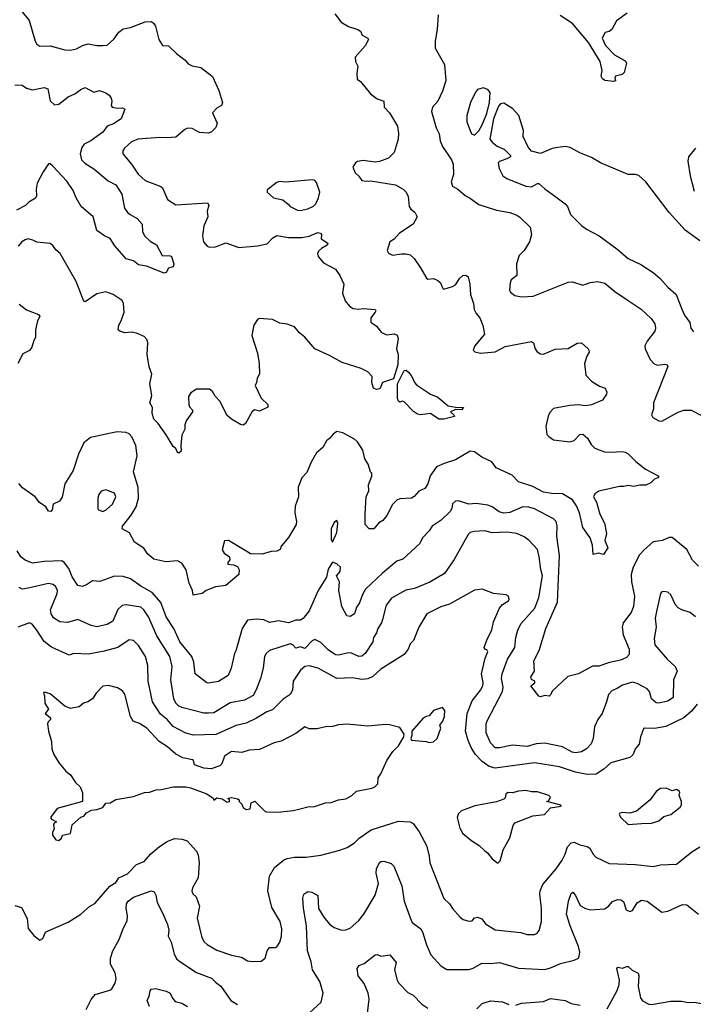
# Model space of a CAD drawing. Extents: x 1678759 to 1859541, y 384609 to 522867.
# Tile 98 of 256: x 1763388 to 1767990, y 417040 to 423761. Entities that reach past the tile are written whole.
import ezdxf

# ---------------------------------------------------------------- set-up
doc = ezdxf.new("R2010")
doc.units = 0

msp = doc.modelspace()

# ---------------------------------------------------------------- linework, layer by layer
at = {"layer": '0CON20XD'}
for points in [[(1763405, 423815.8), (1763453.1, 423755), (1763494.4, 423615), (1763505, 423594), (1763525, 423581.4), (1763595, 423583.6), (1763696.3, 423556.3), (1763735, 423553.5), (1763775, 423562.2), (1763816.7, 423585), (1763855, 423595.5), (1763915, 423584.3), (1763955.8, 423584.2), (1763985, 423586.7), (1764031.2, 423628.8), (1764065, 423676.2), (1764095, 423699.2), (1764145, 423708.6), (1764245, 423747.1), (1764287.9, 423747.9), (1764305, 423736.2), (1764315, 423716.7), (1764337.5, 423625), (1764363.3, 423585), (1764405, 423583.3), (1764459.7, 423529.7), (1764518.8, 423485), (1764539.7, 423459.7), (1764565, 423446), (1764625, 423435.7), (1764705, 423372.9), (1764747.1, 423277.1), (1764774.1, 423195), (1764765.3, 423174.7), (1764735, 423158.1), (1764705.8, 423125), (1764737.5, 423055), (1764727.1, 423025), (1764695.4, 422994.6), (1764675, 422987.5), (1764615, 422991.4), (1764565, 423018.1), (1764535, 423020.8), (1764515, 423012), (1764455, 422959.4), (1764395.4, 422954.6), (1764345, 422956.9), (1764195, 422945.6), (1764152.2, 422927.8), (1764103.3, 422885), (1764093.3, 422865), (1764092.5, 422845), (1764150.8, 422775), (1764197.2, 422707.2), (1764245, 422664.3), (1764352.5, 422622.5), (1764362.9, 422612.9), (1764398.1, 422535), (1764455, 422497.1), (1764671.7, 422511.7), (1764679.2, 422495), (1764669.4, 422455), (1764674, 422415), (1764645.6, 422355), (1764636.7, 422285), (1764644.4, 422245), (1764667.5, 422215), (1764685, 422208.2), (1764725, 422210.8), (1764795, 422237.3), (1764885, 422205.9), (1765012, 422218)], [(1765540.3, 423800.3), (1765584.4, 423744.4), (1765635, 423714.2), (1765697.5, 423695), (1765715, 423682.5), (1765726.7, 423655), (1765766.7, 423635), (1765770, 423625), (1765747.8, 423582.2), (1765678.8, 423505), (1765681.2, 423475), (1765698.8, 423445), (1765690, 423395), (1765693.3, 423355), (1765715, 423340), (1765783.3, 423255), (1765830.3, 423220.3), (1765876, 423206), (1765876.7, 423165), (1765914.2, 423125), (1765969.2, 423035), (1765976.2, 422985), (1765973.8, 422946.2), (1765946, 422855), (1765907.5, 422815), (1765845, 422794), (1765815, 422789.2), (1765735, 422800), (1765696.1, 422793.9), (1765682.5, 422785), (1765663.8, 422755), (1765678.8, 422715), (1765703.9, 422693.9), (1765725, 422663.8), (1765755, 422658), (1765785, 422662), (1765955, 422634.2), (1766007.5, 422605), (1766027.5, 422585), (1766041.2, 422555), (1766048.8, 422485), (1766058.8, 422468.8), (1766086.8, 422446.8), (1766102.5, 422415), (1766075, 422366.2), (1765983.3, 422305), (1765945, 422263.8), (1765916.7, 422245), (1765897.5, 422185), (1765907, 422167), (1765933.9, 422153.9), (1765995, 422164), (1766025, 422164), (1766055.7, 422155.7), (1766081.7, 422131.7), (1766125, 422066.7), (1766165.9, 421995.9), (1766175, 421990), (1766213.8, 421993.8), (1766245, 421981.2), (1766262, 421965), (1766275, 421930), (1766285, 421922.5), (1766345, 421939.2), (1766365, 421950.8), (1766395, 421998), (1766414.5, 422015.5), (1766435, 422017.5), (1766452, 422005), (1766463.9, 421956.1), (1766468, 421885), (1766487.1, 421825), (1766493.1, 421783.1), (1766505.9, 421755.9), (1766532, 421725), (1766552.7, 421672.7), (1766562, 421615), (1766496.2, 421535), (1766486.4, 421506.4), (1766497.5, 421495), (1766535, 421484.3), (1766635, 421494.2), (1766705, 421531.2), (1766883.9, 421563.9), (1766898.8, 421555), (1766910, 421515), (1766923.8, 421495), (1766945, 421481.2), (1766965, 421478), (1767045, 421511.1), (1767135, 421517.1), (1767195, 421554.3), (1767225, 421556.2), (1767272, 421515), (1767276, 421505), (1767277.3, 421492.7), (1767262, 421465), (1767246.7, 421415), (1767256.2, 421335), (1767295, 421294.2), (1767348.8, 421258.8), (1767386.7, 421245), (1767398.3, 421218.3), (1767396.2, 421205), (1767370, 421165), (1767295, 421131.2), (1767253.9, 421126.1), (1767205, 421131.4), (1767145, 421127.3), (1767033.6, 421106.4), (1767009.3, 421080.7), (1766997.8, 421055), (1766982.5, 420985), (1766990, 420930), (1767002.5, 420915), (1767035, 420894.4), (1767145, 420878.6), (1767175, 420889.2), (1767215, 420930), (1767235, 420932.5), (1767265.6, 420905.6), (1767291.7, 420861.7), (1767316.4, 420836.4), (1767382.4, 420812.4), (1767425, 420808.5), (1767503.9, 420813.9), (1767525, 420808.8), (1767545, 420798.8), (1767596.2, 420745), (1767663, 420693), (1767753.3, 420645), (1767747.5, 420635), (1767724.4, 420625.6), (1767700.5, 420599.5), (1767665, 420583.8), (1767625, 420584), (1767584.2, 420575.8), (1767545, 420581.9), (1767515.6, 420574.4), (1767484.2, 420575.8), (1767345, 420544), (1767317.5, 420525), (1767306.7, 420505), (1767328.9, 420468.9), (1767350, 420385), (1767383.3, 420325), (1767396.9, 420255), (1767386, 420205), (1767406.7, 420155), (1767375, 420110), (1767345, 420118.8), (1767305, 420110), (1767302, 420175), (1767285.8, 420225), (1767235, 420294), (1767211.8, 420395), (1767192, 420442), (1767165, 420483.1), (1767095, 420525.6), (1767022.8, 420527.2), (1766965, 420535.4), (1766893.7, 420573.7), (1766796.2, 420606.2), (1766751.7, 420651.7), (1766643.1, 420703.1), (1766612.1, 420742.1), (1766544.4, 420774.4), (1766495, 420812), (1766465, 420815.8), (1766365, 420757.8), (1766287.2, 420732.8), (1766235, 420708.9), (1766192.8, 420647.2), (1766177, 420593), (1766155, 420561.2), (1766115, 420544), (1766082.7, 420507.3), (1766065, 420496), (1765985, 420490), (1765965, 420480.6), (1765935, 420450.8), (1765895, 420376), (1765867.7, 420342.3), (1765842.3, 420327.7), (1765807.5, 420285), (1765775, 420286.7), (1765747.5, 420315), (1765746.9, 420385)], [(1766246.4, 423795), (1766240, 423695), (1766225.6, 423615.6), (1766226.6, 423566.6), (1766289.4, 423455), (1766300, 423345), (1766276.2, 423273.8), (1766243.8, 423206.2), (1766208.8, 423165), (1766201.9, 423135), (1766233.4, 423023.4), (1766253.3, 422983.3), (1766260.4, 422935), (1766275, 422896.2), (1766336.9, 422805), (1766349.4, 422775), (1766352.2, 422705), (1766336, 422655), (1766344, 422625), (1766382, 422605), (1766431.7, 422561.7), (1766468.3, 422541.7), (1766525, 422500), (1766645, 422461.4), (1766735, 422444.4), (1766785, 422426.9), (1766805, 422414), (1766874.3, 422345), (1766884.2, 422295), (1766870.8, 422245), (1766833.8, 422185), (1766798.8, 422151.2), (1766782, 422095), (1766783.9, 422016.1), (1766746.2, 421985), (1766737.5, 421965), (1766734.2, 421914.2), (1766741.4, 421901.4), (1766769.5, 421879.5), (1766815, 421870), (1766895.6, 421874.4), (1767135, 421969.2), (1767165, 421970.8), (1767235, 421948), (1767285, 421968), (1767335, 421973.8), (1767385, 421962), (1767453.8, 421905), (1767538.5, 421848.5), (1767632.5, 421785), (1767700.7, 421720.7), (1767725.8, 421685), (1767731.4, 421655), (1767725.6, 421634.4), (1767673.4, 421566.6), (1767659.2, 421535), (1767660, 421515), (1767695, 421442.5), (1767723.2, 421413.2), (1767745, 421402), (1767795, 421410), (1767810, 421405), (1767816.2, 421395), (1767718.6, 421145), (1767717.5, 421105), (1767703.8, 421065), (1767712.5, 421045), (1767755, 421023.3), (1767775, 421020), (1767885, 421083.1), (1767925, 421096.5), (1767975, 421095.5), (1768055.4, 421055.4)], [(1767538, 423805), (1767465, 423753.8), (1767433.3, 423695), (1767415, 423681.2), (1767386.7, 423673.3), (1767366.7, 423635), (1767388.8, 423585), (1767451.9, 423521.9), (1767525, 423480), (1767533.3, 423465), (1767518.3, 423401.7), (1767502.5, 423387.5), (1767457.5, 423375), (1767453.3, 423365), (1767457.5, 423345), (1767445, 423340), (1767385, 423346.7), (1767368.3, 423358.3), (1767360, 423375), (1767366.2, 423415), (1767354.3, 423475), (1767274.2, 423605), (1767164.4, 423735), (1767080.2, 423790.2)], [(1763355, 423316.2), (1763405, 423314), (1763435, 423294), (1763475, 423282.9), (1763555, 423298.6), (1763580, 423290), (1763595, 423207.5), (1763625, 423181.2), (1763655, 423183.8), (1763718, 423235), (1763765, 423254.4), (1763805, 423284.5), (1763835, 423298.1), (1763895, 423267.5), (1763933, 423277), (1763975, 423262), (1763998.8, 423245), (1764013.3, 423225), (1764017.5, 423205), (1764013.3, 423175), (1764020, 423165), (1764055, 423157.5), (1764089.3, 423159.3), (1764105, 423150), (1764081.2, 423085), (1764029.5, 423050.5), (1763985.6, 423034.4), (1763955.5, 422994.5), (1763872.5, 422935), (1763828, 422912), (1763811.9, 422888.1), (1763800.8, 422845), (1763810.8, 422805), (1763831.5, 422781.5), (1763895, 422743.1), (1763991.7, 422661.7), (1764044.3, 422635), (1764085, 422570), (1764104.6, 422474.6), (1764124, 422445), (1764142.1, 422432.1), (1764190, 422405), (1764223.8, 422365), (1764226, 422315), (1764240, 422285), (1764279.4, 422249.4), (1764321.2, 422225), (1764362, 422152), (1764415, 422150), (1764424.4, 422144.4), (1764440.5, 422095), (1764436.7, 422075), (1764403.8, 422066.2), (1764387.5, 422035), (1764375, 422031.2), (1764255, 422079.2), (1764198.7, 422088.7), (1764165, 422116), (1764115, 422130), (1764038.7, 422218.7), (1764005, 422268.8), (1763967.5, 422285), (1763915, 422322.5), (1763888.8, 422415), (1763806.8, 422486.8), (1763773.1, 422545), (1763752.7, 422595), (1763709.9, 422659.9), (1763615, 422760.6), (1763595, 422776.9), (1763585, 422777.5), (1763547.6, 422722.4), (1763508.1, 422645), (1763499.4, 422605), (1763501.7, 422558.3), (1763496.7, 422543.3), (1763450, 422515), (1763427.6, 422492.4), (1763365, 422460.6)], [(1766495, 422973.3), (1766525, 423002.2), (1766546.3, 423043.7), (1766579.9, 423120.1), (1766597.9, 423195), (1766601.4, 423265), (1766585, 423284), (1766555, 423296.2), (1766515.6, 423284.4), (1766502.6, 423267.4), (1766467.8, 423195), (1766443.4, 423106.6), (1766443.4, 423063.4), (1766464.4, 423005), (1766475, 422982.5), (1766495, 422973.3)], [(1768035, 422252), (1767934, 422324), (1767825.5, 422445), (1767665, 422655.4), (1767618.3, 422698.3), (1767595.5, 422705.5), (1767545, 422703.6), (1767355, 422784), (1767295, 422820), (1767215, 422853.3), (1767149.2, 422889.2), (1767115, 422896), (1767065, 422890), (1767025, 422881.2), (1766945, 422848), (1766885, 422863.3), (1766861.4, 422891.4), (1766826.2, 422965), (1766829.2, 423005), (1766798.3, 423108.3), (1766755, 423154), (1766695, 423191.4), (1766672.2, 423187.8), (1766657.9, 423172.1), (1766624.6, 423085.4), (1766600.4, 422945), (1766615, 422925.5), (1766648.8, 422898.8), (1766700, 422875), (1766740, 422835), (1766740, 422825), (1766727.5, 422815), (1766666.4, 422793.6), (1766657.5, 422785), (1766662.5, 422745), (1766689.2, 422695), (1766715, 422677.1), (1766845, 422625.8), (1766885, 422621.4), (1766925, 422643.8), (1766935, 422643.8), (1766975, 422605.8), (1767051.3, 422551.3), (1767115, 422503.8), (1767130, 422485), (1767151.2, 422431.2), (1767225.7, 422355.7), (1767260.3, 422330.3), (1767345.8, 422285), (1767466.6, 422196.6), (1767545, 422130.6), (1767630.2, 422090.2), (1767715.7, 422035), (1767764, 421995), (1767815.7, 421935), (1767872.5, 421885), (1767910.4, 421785), (1767930, 421745), (1767965.5, 421695), (1767973.1, 421655), (1767991.4, 421631.4)], [(1768004.6, 422885.4), (1767955.9, 422824.1), (1767952.9, 422795), (1767968, 422695), (1767995, 422590)], [(1765305, 422458.6), (1765325, 422464.4), (1765355, 422470), (1765395, 422488.5), (1765410, 422505), (1765429.3, 422545), (1765439.2, 422585), (1765415, 422650), (1765405, 422662.5), (1765385, 422668.6), (1765205, 422651.2), (1765163.6, 422656.4), (1765145, 422650), (1765079.3, 422600.7), (1765077.5, 422585), (1765122.5, 422545), (1765185, 422531.2), (1765222.7, 422502.7), (1765236.2, 422485), (1765285, 422461.4), (1765305, 422458.6)], [(1765012, 422218), (1765078.8, 422231.2), (1765116.7, 422273.3), (1765145, 422287.9), (1765224.7, 422274.7), (1765315, 422275.5), (1765366.3, 422283.7), (1765425, 422307.5), (1765442.5, 422305), (1765450, 422295), (1765447.5, 422265), (1765493.8, 422235), (1765487.9, 422222.1), (1765449.7, 422200.3), (1765429.3, 422180.7), (1765422.5, 422165), (1765426.7, 422145), (1765462.7, 422102.7), (1765545, 422057.5), (1765575.5, 422015.5), (1765602.2, 421955), (1765592.5, 421895), (1765611.8, 421841.8), (1765640.8, 421805), (1765665, 421790), (1765705, 421784.4), (1765735, 421790.8), (1765815, 421782.5), (1765820, 421775), (1765816, 421765), (1765786, 421725), (1765787.1, 421697.1), (1765825, 421670), (1765858.8, 421625), (1765895, 421610.8), (1765945, 421615.8), (1765966.8, 421606.8), (1765972.5, 421585), (1765960.8, 421515), (1765974.3, 421475), (1765971.2, 421405), (1765940.9, 421309.1), (1765865.9, 421284.1), (1765847.8, 421242.2), (1765825, 421237.5), (1765805, 421246.7), (1765794.1, 421284.1), (1765795.3, 421325.3), (1765767.1, 421357.1), (1765721.3, 421381.3), (1765591.1, 421421.1), (1765505, 421470), (1765405, 421515.5), (1765335, 421593.1), (1765300.5, 421620.5), (1765265, 421665.7), (1765215, 421682.9), (1765165, 421690), (1765115, 421714.2), (1765025, 421721.2), (1765013.3, 421715), (1764986.2, 421675), (1764973.8, 421605), (1765012.5, 421485), (1765024.2, 421415), (1765025.6, 421344.4), (1765010, 421315), (1765006.4, 421283.6), (1764996.7, 421265), (1765037.7, 421177.7), (1765083.8, 421135), (1765083.9, 421116.1), (1765025, 421090), (1764995, 421097.5), (1764975, 421087.5), (1764931.2, 421005), (1764915, 420993.3), (1764895, 420998), (1764835, 421033.3), (1764805, 421060), (1764755, 421156.7), (1764722.1, 421192.1), (1764705, 421222.5), (1764685, 421240), (1764595, 421240), (1764556.7, 421215), (1764541.7, 421188.3), (1764542, 421135), (1764547.7, 421117.7), (1764567.5, 421095), (1764567.5, 421085), (1764526, 421024), (1764516, 420995), (1764516.7, 420965), (1764496.2, 420925), (1764488, 420855), (1764490, 420815), (1764475, 420802.5), (1764465, 420806.2), (1764453.8, 420833.8), (1764435, 420847.5), (1764388, 420928), (1764334.1, 421004.1), (1764305, 421033.3), (1764292.9, 421075), (1764294, 421115), (1764276.4, 421146.4), (1764289.4, 421195), (1764277.5, 421275), (1764291.2, 421341.2), (1764272.1, 421392.1), (1764257.9, 421475), (1764263.5, 421555), (1764257.8, 421575), (1764238.1, 421598.1), (1764185, 421621.1), (1764152.7, 421627.3), (1764105, 421624), (1764072.5, 421635), (1764061.2, 421645), (1764065.7, 421675), (1764081.9, 421705), (1764101.1, 421765), (1764097.1, 421825), (1764088.8, 421845), (1764026.1, 421886.1), (1763975, 421904.3), (1763915, 421890.8), (1763835, 421836.2), (1763825, 421840), (1763774.4, 421975), (1763664, 422165), (1763635, 422190.8), (1763615, 422220.8), (1763595, 422233.1), (1763505, 422243.5), (1763476.4, 422256.4), (1763445, 422265.6), (1763425, 422259.4), (1763402, 422245), (1763377.5, 422215)], [(1763385, 421820), (1763435, 421780), (1763515, 421750), (1763526, 421735), (1763509.2, 421705), (1763495.8, 421645), (1763496.2, 421595), (1763481.2, 421565), (1763471.2, 421525), (1763455, 421502), (1763409.3, 421480.7), (1763373.8, 421415)], [(1766285, 421034.5), (1766250, 421035), (1766195, 421073.3), (1766125, 421064.2), (1766105, 421068), (1766076.9, 421086.9), (1766015, 421153.3), (1766003.8, 421156.2), (1765985, 421150), (1765975, 421157.5), (1765968.8, 421175), (1765969.5, 421275), (1766015, 421367.5), (1766028.3, 421368.3), (1766045, 421352), (1766067.1, 421325), (1766084.5, 421284.5), (1766098.5, 421268.5), (1766194.6, 421204.6), (1766245, 421184), (1766315, 421126), (1766365, 421115.8), (1766420, 421115), (1766405, 421097.5), (1766365, 421101.2), (1766330, 421085), (1766352.5, 421065), (1766358.3, 421051.7), (1766285, 421034.5)], [(1765746.9, 420385), (1765755.6, 420504.4), (1765771.9, 420545), (1765771.5, 420585), (1765793.8, 420645), (1765792.5, 420665), (1765783.8, 420675), (1765767.7, 420727.7), (1765745, 420763.3), (1765732.6, 420822.6), (1765695, 420880.5), (1765675, 420897.5), (1765595, 420940.6), (1765555, 420949.2), (1765528.2, 420931.8), (1765507.5, 420905), (1765483.1, 420886.9), (1765458.1, 420841.9), (1765414.6, 420805.4), (1765378.2, 420741.8), (1765348.6, 420671.4), (1765316, 420635), (1765290, 420570), (1765292.5, 420505), (1765270.5, 420439.5), (1765266.7, 420395), (1765278.6, 420335), (1765275.7, 420314.3), (1765223.6, 420226.4), (1765175, 420167.5), (1765166.7, 420145), (1765145, 420133.3), (1765105, 420130), (1765045, 420113.3), (1764965, 420116.2), (1764927.6, 420137.6), (1764815, 420206.2), (1764787, 420203), (1764771.7, 420141.7), (1764785, 420120), (1764820, 420095), (1764823.3, 420075), (1764810, 420055), (1764810, 420045), (1764849.3, 420039.3), (1764875, 420027.5), (1764887.5, 420005), (1764883.8, 419975), (1764795, 419898), (1764725, 419888.8), (1764662.5, 419865), (1764635, 419843.3), (1764573, 419833), (1764568.8, 419865), (1764545.6, 419915), (1764524.4, 420005), (1764495, 420052), (1764465, 420067.5), (1764385, 420060.8), (1764305, 420079.2), (1764263, 420113), (1764235, 420153.3), (1764171.2, 420195), (1764138.3, 420258.3), (1764086.7, 420285), (1764089.2, 420305), (1764150.3, 420379.7), (1764183.8, 420435), (1764198.9, 420495), (1764197.6, 420567.6), (1764164.5, 420675), (1764190, 420785), (1764180.7, 420855), (1764154.7, 420914.7), (1764135, 420934.4), (1764115, 420942.9), (1764053.1, 420946.9), (1763870.7, 420909.3), (1763825, 420873.3), (1763789.2, 420795), (1763751.9, 420685), (1763697, 420593), (1763677.9, 420502.1), (1763660, 420475), (1763616.1, 420453.9), (1763608.8, 420415), (1763600, 420405), (1763585, 420406.7), (1763566.2, 420435), (1763523.8, 420465), (1763492.5, 420505), (1763406.2, 420565), (1763381.4, 420595)], [(1763955, 420404.3), (1763979.2, 420415), (1764021.1, 420455), (1764044.3, 420505), (1764035, 420529.2), (1763975, 420552), (1763945, 420544), (1763929.3, 420520.7), (1763921.5, 420495), (1763920.8, 420425), (1763926.7, 420415), (1763955, 420404.3)], [(1768025, 420030.6), (1767985, 420072.5), (1767945.4, 420145.4), (1767845, 420226.2), (1767825, 420226.7), (1767780, 420205), (1767715, 420196), (1767655, 420144.3), (1767622.7, 420107.3), (1767579.3, 420025), (1767563.9, 419975), (1767566.2, 419925), (1767588.5, 419825), (1767582.1, 419755), (1767565.3, 419714.7), (1767511.1, 419645), (1767503.3, 419615), (1767511.5, 419561.5), (1767551.9, 419465), (1767551.7, 419428.3), (1767532.3, 419407.7), (1767491.1, 419388.9), (1767416.8, 419373.2), (1767345, 419348.6), (1767301.7, 419348.3), (1767205, 419295.7), (1767132.5, 419277.5), (1767025, 419177.5), (1767016.7, 419155), (1767005, 419143.3), (1766975, 419148.8), (1766945, 419140), (1766935, 419142.5), (1766880, 419215), (1766906.7, 419235), (1766906.7, 419245), (1766885, 419257.5), (1766878.8, 419275), (1766904, 419315), (1766900.8, 419385), (1766935.5, 419454.5), (1766982.2, 419605), (1767062.5, 419785), (1767075.9, 420104.1), (1767057.7, 420235), (1767058.5, 420305), (1767051.9, 420335), (1767035, 420352.9), (1766905, 420422.5), (1766865, 420434.7), (1766825, 420435.3), (1766735, 420397.6), (1766692.8, 420392.8), (1766662.3, 420402.3), (1766615, 420436.5), (1766586.7, 420446.7), (1766505, 420459.6), (1766455, 420454.5), (1766385, 420476.9), (1766365, 420475.7), (1766345, 420456.7), (1766340, 420425), (1766328.6, 420405), (1766266, 420345), (1766205.5, 420304.5), (1766185, 420272.5), (1766140, 420225), (1766120.8, 420185), (1766005, 420079.4), (1765965, 420064.4), (1765866.8, 419983.2), (1765750, 419875), (1765732.5, 419842.5), (1765707.5, 419775), (1765689.1, 419750.9), (1765675, 419706), (1765645, 419688), (1765622.3, 419692.3), (1765588, 419755), (1765568.5, 419865), (1765571.4, 419925), (1765552.5, 419965), (1765576.7, 419995), (1765579.4, 420025), (1765555, 420047.5), (1765525, 420057.5), (1765495, 420010), (1765482.5, 419955), (1765427.5, 419865), (1765366.3, 419725), (1765325, 419673.5), (1765305, 419663.3), (1765275, 419661.9), (1765225, 419644.5), (1765155, 419658.5), (1765095, 419646.5), (1765055, 419664.2), (1765005, 419668.8), (1764945, 419662), (1764906.9, 419605), (1764865, 419454), (1764855.5, 419435), (1764832.9, 419335), (1764811.2, 419285), (1764745.4, 419244.6), (1764675, 419231.4), (1764665, 419234.2), (1764586, 419295), (1764578.2, 419375), (1764563.5, 419415), (1764481.5, 419515), (1764439.6, 419605), (1764388, 419685), (1764352.4, 419782.4), (1764291.9, 419851.9), (1764215, 419893.6), (1764145, 419945.5), (1764095, 419961.5), (1764035, 419962.2), (1763935, 419925.6), (1763885, 419930.8), (1763845, 419904), (1763815, 419892), (1763785, 419900), (1763745, 419958.6), (1763723.1, 420015), (1763693.9, 420053.9), (1763675, 420067.5), (1763555, 420063.5), (1763475, 420050.6), (1763425, 420072.1), (1763396.4, 420095), (1763370.8, 420135)], [(1765525, 420193.8), (1765555, 420260), (1765561.4, 420321.4), (1765555, 420343.3), (1765535, 420328.8), (1765514.5, 420285), (1765514.5, 420214.5), (1765525, 420193.8)], [(1768005, 419685.6), (1767968.8, 419715), (1767912, 419732), (1767887.1, 419747.1), (1767867.6, 419767.6), (1767835, 419836.2), (1767815, 419853.3), (1767785, 419858), (1767775, 419856.7), (1767766.2, 419845), (1767738, 419722), (1767730, 419675), (1767735.3, 419615), (1767722.9, 419537.1), (1767727.8, 419495), (1767811.4, 419395), (1767865.9, 419345.9), (1767878.9, 419315), (1767853.6, 419255), (1767852.9, 419135), (1767815, 419109.6), (1767755, 419096.5), (1767735, 419098.1), (1767705, 419124.3), (1767689.2, 419175), (1767675, 419193.5), (1767605, 419229.6), (1767575, 419238.7), (1767505, 419218.8), (1767465, 419193.1), (1767435, 419182.9), (1767409.4, 419155), (1767397.5, 419105), (1767366, 419025), (1767338, 418985), (1767315.6, 418935), (1767305.4, 418855), (1767291.3, 418818.7), (1767260.6, 418785), (1767225, 418763.5), (1767185, 418756.2), (1767161.4, 418761.4), (1767096.8, 418796.8), (1766975, 418821.8), (1766915, 418817.2), (1766855, 418800.5), (1766755, 418809.6), (1766665, 418790), (1766635, 418791.5), (1766605, 418824.3), (1766573.4, 418893.4), (1766575.3, 418954.7), (1766581.8, 418975), (1766686.1, 419175), (1766689.6, 419205), (1766680.3, 419265), (1766684, 419295), (1766720, 419395), (1766770.4, 419475), (1766776.2, 419545), (1766790, 419595), (1766812.3, 419637.7), (1766906.2, 419745), (1766935, 419818), (1766958.6, 419965), (1766947.1, 420007.1), (1766937.3, 420095), (1766925, 420143.8), (1766868, 420205), (1766835, 420231.4), (1766785, 420254.4), (1766715, 420264), (1766615, 420259.3), (1766565, 420273.1), (1766491.5, 420268.5), (1766465, 420260), (1766452, 420248), (1766355, 420076.7), (1766288.9, 419981.1), (1766188.8, 419921.2), (1766085, 419878.5), (1766025, 419866.9), (1765928.3, 419811.7), (1765890.9, 419765), (1765867, 419667), (1765860.5, 419645), (1765834.5, 419605), (1765825.7, 419575), (1765805.6, 419545), (1765800, 419515), (1765748.9, 419435), (1765725, 419416.5), (1765705, 419414.6), (1765655, 419436.7), (1765635, 419438.9), (1765566.7, 419423.3), (1765545.4, 419425.4), (1765495, 419460.6), (1765445, 419509.5), (1765405, 419529.4), (1765385, 419522.2), (1765335, 419469.4), (1765305, 419480), (1765275, 419471.4), (1765254.6, 419494.6), (1765235, 419499.6), (1765095, 419454.4), (1765071.9, 419435), (1765061.1, 419415), (1765051.9, 419335), (1765033.1, 419265), (1765003.6, 419186.4), (1764981.7, 419148.3), (1764923, 419117), (1764825, 419097.5), (1764715, 419030), (1764678.2, 419028.2), (1764645, 419028.2), (1764505, 419062.9), (1764475, 419076.2), (1764453.8, 419095), (1764440, 419125), (1764420.9, 419255), (1764430.4, 419345), (1764413.4, 419415), (1764325.2, 419555.2), (1764266.7, 419685), (1764235, 419732.2), (1764215, 419750.9), (1764115, 419767.8), (1764088.3, 419761.7), (1764057.5, 419735), (1764024, 419655), (1763985, 419632.9), (1763915, 419617.9), (1763875.3, 419625.3), (1763785, 419666.9), (1763715, 419645.5), (1763661.7, 419651.7), (1763618.8, 419678.8), (1763602.5, 419705), (1763597, 419733)], [(1763597, 419733), (1763642.7, 419845), (1763645.3, 419865), (1763635, 419888.9), (1763616.3, 419906.3), (1763585, 419912), (1763445, 419879.6), (1763405, 419874.5), (1763385, 419884.4)], [(1768015, 419088.1), (1767977.8, 419042.2), (1767924, 418996), (1767802.7, 418937.3), (1767725, 418921.8), (1767655.9, 418924.1), (1767650.3, 418919.7), (1767629.6, 418865), (1767620.8, 418815), (1767595, 418786.7), (1767576.8, 418743.2), (1767555.6, 418724.4), (1767425, 418688.6), (1767379.2, 418645), (1767325, 418611.5), (1767265, 418609.2), (1767185, 418624.1), (1767075, 418661.2), (1766905, 418687.5), (1766635, 418652.5), (1766594.3, 418664.3), (1766546.4, 418696.4), (1766501.5, 418745), (1766472.4, 418792.4), (1766450.9, 418840.9), (1766433.9, 418905), (1766444, 419026), (1766478.2, 419111.8), (1766535.4, 419185), (1766551.2, 419215), (1766553.9, 419235), (1766542.8, 419295), (1766567.1, 419402.9), (1766585.8, 419445), (1766578.8, 419458.8), (1766565, 419463.8), (1766561.4, 419475), (1766579.1, 419525), (1766612.9, 419597.1), (1766625, 419650.8), (1766666.5, 419743.5), (1766685, 419768.6), (1766726.7, 419795), (1766732, 419805), (1766728, 419825), (1766710, 419835), (1766625, 419843.3), (1766547, 419873), (1766495, 419866.2), (1766325, 419772.5), (1766265, 419753.8), (1766169.2, 419705), (1766115, 419613.8), (1766077.3, 419522.7), (1766055, 419501.2), (1766041.5, 419465), (1766015, 419427.5), (1765855, 419327.7), (1765801.3, 419278.7), (1765765, 419262.7), (1765725, 419257.3), (1765658.3, 419268.3), (1765555, 419263.5), (1765425.7, 419334.3), (1765365, 419349.5), (1765335, 419346.6), (1765305, 419320.3), (1765256.9, 419245), (1765251.1, 419185), (1765235.3, 419154.7), (1765187.2, 419122.8), (1765115, 419050.8), (1765075, 419036.4), (1765006.4, 418993.6), (1764935, 418958.4), (1764867.3, 418942.7), (1764728.4, 418881.6), (1764575, 418876.8), (1764521.9, 418891.9), (1764435.7, 418935.7), (1764395, 418983.1), (1764350.3, 419020.3), (1764294.6, 419105), (1764265.3, 419245.3), (1764263.1, 419353.1), (1764248.2, 419415), (1764200.4, 419490.4), (1764165, 419524.4), (1764135, 419527.5), (1764059.2, 419475), (1763965, 419450), (1763858.7, 419431.3), (1763755, 419435.7), (1763725, 419424.3), (1763605, 419477.7), (1763555, 419517.7), (1763505, 419593.3), (1763472.9, 419635), (1763455, 419644.3), (1763375.4, 419614.6)], [(1763655, 418157.5), (1763672.5, 418175), (1763680, 418195), (1763733.9, 418206.1), (1763745.6, 418264.4), (1763805, 418316.7), (1763826.1, 418323.9), (1763843.9, 418346.1), (1763877.5, 418365), (1763915, 418368.8), (1763955, 418383.3), (1763976.7, 418413.3), (1764005.8, 418414.2), (1764045, 418439.2), (1764165, 418458), (1764240, 418485), (1764275, 418488.8), (1764320, 418505), (1764356.4, 418506.4), (1764435, 418523.8), (1764523.6, 418523.6), (1764555, 418516.7), (1764665, 418476.7), (1764708.3, 418448.3), (1764715, 418432.5), (1764735, 418450), (1764771.7, 418441.7), (1764805, 418420), (1764820, 418425), (1764820, 418435), (1764810, 418445), (1764815, 418447.5), (1764835, 418452.5), (1764875, 418442.5), (1764886.1, 418436.1), (1764887.5, 418425), (1764906.1, 418406.1), (1764915, 418382.5), (1764935, 418368.8), (1764962.5, 418375), (1764970, 418415), (1764995, 418426), (1765065, 418356.7), (1765075, 418353.8), (1765151.7, 418351.7), (1765255, 418362), (1765295, 418372.9), (1765365, 418391.2), (1765395, 418388.8), (1765476.1, 418416.1), (1765515, 418418), (1765565, 418436), (1765615, 418442.5), (1765657.5, 418465), (1765687.5, 418495), (1765792.5, 418515), (1765813.3, 418525), (1765833.9, 418546.1), (1765836.2, 418585), (1765855, 418612.5), (1765895.8, 418704.2), (1765936.2, 418765), (1765976.2, 418805), (1766012.5, 418865), (1766013.3, 418885), (1765985, 418930), (1765915, 418947.5), (1765885, 418950), (1765765, 418938), (1765625, 418953.1), (1765565, 418948.9), (1765524.5, 418935.5), (1765475.7, 418934.3), (1765420.5, 418919.5), (1765365, 418920), (1765335, 418933.3), (1765275, 418889.2), (1765173.4, 418836.6), (1765125, 418823.8), (1765025, 418778.5), (1764954.5, 418774.5), (1764905, 418759.1), (1764835, 418764.7), (1764786.9, 418735), (1764767.7, 418682.3), (1764755, 418667.1), (1764695, 418648), (1764645, 418652), (1764582.5, 418675), (1764576, 418705), (1764569.1, 418709.1), (1764502.6, 418722.6), (1764455, 418746.5), (1764398.2, 418798.2), (1764339.5, 418835), (1764255.8, 418925), (1764205, 418956.5), (1764163.8, 418973.8), (1764145.5, 419005), (1764105, 419157.5), (1764089.5, 419179.5), (1764055, 419201.2), (1763995, 419216.2), (1763955, 419212), (1763910.8, 419165), (1763885, 419126.2), (1763854.2, 419105.8), (1763824.5, 419095.5), (1763795, 419070.8), (1763735, 419060), (1763696.7, 419075), (1763595, 419158.8), (1763555, 419170), (1763550, 419165), (1763556.7, 419146.7), (1763558.8, 419095), (1763583.3, 419055), (1763562.5, 419025), (1763597.5, 418995), (1763597.5, 418985), (1763581.2, 418968.8), (1763576.7, 418955), (1763583.8, 418905), (1763603.8, 418835), (1763608, 418785), (1763621.2, 418745), (1763656.2, 418685), (1763701.7, 418631.7), (1763735, 418606.2), (1763768.8, 418555), (1763800, 418525), (1763816.4, 418483.6), (1763816.1, 418423.9), (1763643.3, 418376.7), (1763597.5, 418315), (1763603.9, 418303.9), (1763640, 418285), (1763623.6, 418276.4), (1763617.5, 418265), (1763622.5, 418235), (1763612.5, 418215), (1763612.5, 418195), (1763635, 418162.5), (1763655, 418157.5)], [(1766186.1, 418826.1), (1766215, 418832), (1766240, 418855), (1766264, 418925), (1766258.8, 418945), (1766277.4, 418972.6), (1766289.2, 419005), (1766291.2, 419045), (1766275, 419066.7), (1766215, 419046), (1766185, 419008.8), (1766164.2, 419005.8), (1766145, 418993.8), (1766067.5, 418905), (1766067.5, 418875), (1766060, 418855), (1766065, 418842.5), (1766165, 418833.3), (1766186.1, 418826.1)], [(1766655, 418002.5), (1766669.5, 418020.5), (1766690.8, 418095), (1766735, 418176.2), (1766758.5, 418261.5), (1766770.6, 418279.4), (1766894.3, 418325.7), (1766973.3, 418335), (1767015, 418381.2), (1767086.4, 418393.6), (1767085, 418400), (1766990, 418425), (1767000, 418430), (1767013.3, 418455), (1767002.5, 418465), (1766925, 418490), (1766885, 418490), (1766845, 418500.6), (1766795, 418495.6), (1766755, 418482.9), (1766722.5, 418485), (1766708.8, 418475), (1766705, 418450), (1766695, 418440), (1766645, 418422.5), (1766497.5, 418395), (1766405, 418360), (1766385, 418343.3), (1766375.6, 418315), (1766395, 418242), (1766414.5, 418205), (1766475.7, 418155.7), (1766526.2, 418125), (1766565, 418088.8), (1766584, 418074), (1766615, 418033.3), (1766655, 418002.5)], [(1767545, 418268), (1767635, 418274), (1767705, 418277.5), (1767755, 418292), (1767788.6, 418321.4), (1767835, 418336), (1767898.8, 418385), (1767908.3, 418401.7), (1767910, 418425), (1767892.5, 418465), (1767897.5, 418485), (1767892.5, 418495), (1767875, 418506.2), (1767845, 418496.7), (1767805, 418515.8), (1767765, 418514), (1767736.8, 418493.2), (1767695, 418436), (1767602.1, 418357.9), (1767555, 418343.8), (1767505, 418350), (1767487.5, 418345), (1767484, 418335), (1767494.3, 418315), (1767545, 418268)], [(1763355, 417713.8), (1763400.5, 417700.5), (1763438.6, 417625), (1763446.6, 417556.6), (1763485, 417508.8), (1763525, 417477.5), (1763545, 417490), (1763565, 417532.5), (1763581.7, 417541.7), (1763718.3, 417601.7), (1763805, 417656.2), (1763865, 417708.8), (1763901.7, 417728.3), (1764004.5, 417845.5), (1764045, 417871.2), (1764065.7, 417904.3), (1764125, 417930.8), (1764185.6, 417994.4), (1764238, 418015), (1764282.8, 418067.2), (1764343.5, 418116.5), (1764395, 418151.9), (1764445, 418172.5), (1764498.3, 418168.3), (1764531.2, 418155), (1764595, 418085.8), (1764607.8, 418057.8), (1764613.8, 418005), (1764607.4, 417902.6), (1764568.6, 417835), (1764564.2, 417815), (1764571.2, 417795), (1764592.7, 417772.7), (1764615, 417710), (1764601.2, 417628.8), (1764632.9, 417495), (1764647.6, 417467.6), (1764667.9, 417447.9), (1764735, 417408.9), (1764835, 417374.5), (1764901.8, 417361.8), (1764945, 417337.5), (1764975, 417332), (1765037.5, 417335), (1765063.8, 417355), (1765078.8, 417405), (1765095, 417427.5), (1765135, 417426.7), (1765145, 417432.5), (1765164, 417465), (1765175.8, 417505), (1765177.5, 417555), (1765168, 417605), (1765111.2, 417701.2), (1765082, 417815), (1765094.4, 417915), (1765129.2, 417975), (1765190, 418025), (1765215, 418035.6), (1765265, 418044.4), (1765345, 418044.4), (1765445, 418058.5), (1765575, 418092.5), (1765625, 418110.8), (1765675, 418142), (1765706, 418175), (1765788, 418232), (1765975, 418290), (1766055.6, 418285.6), (1766075, 418274), (1766117.4, 418217.4), (1766167.5, 418125), (1766184.3, 418054.3), (1766188.9, 418005), (1766285, 417763.3), (1766325, 417726.2), (1766345, 417693.3), (1766396.2, 417635), (1766418.1, 417618.1), (1766455, 417607.5), (1766479.3, 417610.7), (1766495, 417630), (1766515, 417634), (1766545, 417623.8), (1766570.2, 417590.2), (1766635, 417547.3), (1766810.7, 417529.3), (1766855, 417516), (1766905, 417517.5), (1766923.3, 417525), (1766937, 417543), (1766952, 417605), (1766952.5, 417695), (1766940, 417795), (1766944.2, 417815), (1766962.7, 417857.3), (1767052.9, 417965), (1767094.4, 418025), (1767114.6, 418065), (1767130, 418115), (1767155, 418142.9), (1767175, 418146.5), (1767215, 418127.7), (1767265, 418117.5), (1767281.9, 418105), (1767304.5, 418064.5), (1767323.8, 418045), (1767415, 418001.9), (1767595, 417994.3), (1767715, 417980), (1767765, 417993.1), (1767875, 417996.2), (1767979.6, 418080.4), (1768035, 418114.4)], [(1765367.7, 416982.3), (1765446.2, 417055), (1765460, 417115), (1765437.5, 417195), (1765388.5, 417275), (1765379.3, 417329.3), (1765354.6, 417405), (1765347.1, 417575), (1765326.1, 417696.1), (1765321.9, 417765), (1765328.8, 417791.2), (1765355, 417809.2), (1765382.5, 417805), (1765425, 417782.5), (1765430, 417695), (1765464.6, 417634.6), (1765505, 417586), (1765535, 417564.2), (1765585, 417547.1), (1765615, 417548.6), (1765645, 417559.2), (1765705, 417612), (1765738.1, 417655), (1765816.4, 417785), (1765839.6, 417865), (1765823.8, 417935), (1765825.4, 417964.6), (1765845, 418008), (1765855, 418015.8), (1765875, 418017.5), (1765925, 418000.5), (1765942.9, 417982.9), (1765998.1, 417848.1), (1766013.8, 417743.8), (1766058.9, 417618.9), (1766069.4, 417599.4), (1766128, 417555), (1766139.4, 417535), (1766167.8, 417445), (1766197.4, 417377.4), (1766265, 417302.5), (1766305, 417278), (1766458.6, 417278.6), (1766485, 417286.7), (1766545, 417321.4), (1766605, 417318.1), (1766665, 417325.8), (1766795, 417287.5), (1766975, 417277.5), (1767015, 417288.1), (1767081.7, 417318.3), (1767175, 417340.8), (1767204.3, 417355.7), (1767210.9, 417369.1), (1767214.4, 417395), (1767205.5, 417435), (1767148, 417575), (1767122.9, 417655), (1767137.8, 417745), (1767155, 417797.5), (1767165.6, 417805.6), (1767185, 417783.3), (1767217.5, 417715), (1767253.1, 417693.1), (1767285, 417685.5), (1767385, 417691.5), (1767410.5, 417709.5), (1767437.1, 417742.9), (1767475, 417755.5), (1767495, 417752.2), (1767511.7, 417741.7), (1767531.2, 417685), (1767555, 417673.8), (1767575, 417681.2), (1767606.9, 417733.1), (1767635, 417750), (1767673.8, 417743.8), (1767775, 417670), (1767815, 417675.8), (1767915, 417722.1), (1767945, 417718.8), (1768025.3, 417655.3)], [(1763842, 417005), (1763875, 417073.3), (1763903.6, 417106.4), (1764003.6, 417136.4), (1764016.7, 417145), (1764040.8, 417185), (1764045.6, 417214.4), (1764038.9, 417255), (1764007.5, 417315), (1764007.5, 417355), (1764025, 417405.8), (1764067.6, 417482.4), (1764097, 417563), (1764120.9, 417609.1), (1764124.7, 417645), (1764114.6, 417695.4), (1764116.4, 417725), (1764127.8, 417745), (1764165, 417770.9), (1764285, 417814), (1764306.8, 417806.8), (1764317.8, 417785), (1764325.7, 417735), (1764364.3, 417665), (1764398.1, 417585), (1764406.5, 417545), (1764402.2, 417505), (1764423.2, 417463.2), (1764443.3, 417385), (1764460, 417350), (1764481.4, 417331.4)], [(1764481.4, 417331.4), (1764595, 417258.1), (1764699.1, 417219.1), (1764725, 417190.8), (1764762.8, 417162.8), (1764831.2, 417065), (1764875, 417038.8)], [(1765741.9, 416785), (1765775.6, 417075), (1765767.3, 417115), (1765741.7, 417181.7), (1765699.4, 417235), (1765693.8, 417285), (1765706.7, 417305), (1765742.1, 417317.9), (1765815, 417378.8), (1765829.3, 417379.3), (1765855, 417367.5), (1765917, 417377), (1765960, 417325), (1765947.5, 417275), (1765965.8, 417205.8), (1765978, 417185), (1766040.3, 417120.3), (1766075, 417102), (1766135, 417040.8), (1766175, 417014.2)], [(1767400.3, 417009.7), (1767468.5, 417135), (1767483.6, 417175), (1767485.5, 417205), (1767466.2, 417285), (1767475, 417293.8), (1767505, 417287.5), (1767535, 417298.8), (1767545, 417298.8), (1767572.5, 417272.5), (1767612.3, 417252.3), (1767617.1, 417237.1), (1767612.3, 417162.3), (1767629.2, 417085), (1767643.2, 417063.2), (1767685, 417040), (1767705, 417038), (1767835, 417062.2), (1767908.2, 417061.8), (1767955, 417051.5), (1767995, 417053.6), (1768135, 417028.8)], [(1764275.5, 417025.5), (1764258.8, 417065), (1764272.5, 417095), (1764278.3, 417131.7), (1764285, 417142.5), (1764315, 417147.5), (1764388.8, 417128.8), (1764416.7, 417115), (1764431.7, 417081.7), (1764449.5, 417059.5), (1764495, 417048.8), (1764533.9, 417023.9)], [(1766511.3, 417008.7), (1766546.2, 417045), (1766605, 417063.8), (1766685, 417056), (1766728.8, 417038.8)], [(1766776.9, 417033.1), (1766815, 417048), (1766965, 417059.4), (1767015, 417080.5), (1767115, 417066.7), (1767155, 417045.7), (1767216.6, 417033.4)]]:
    msp.add_lwpolyline(points, dxfattribs=at)

doc.saveas('drawing.dxf')
